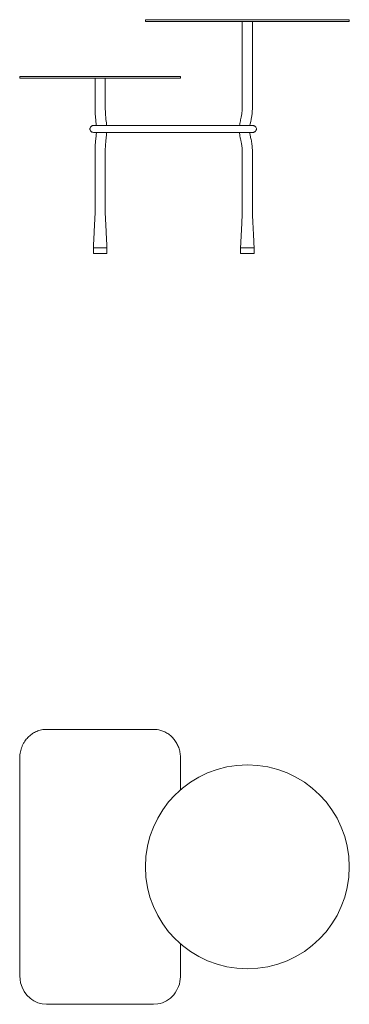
# Model space of a CAD drawing. Header units: millimetres. Extents: x 8 to 2445, y -1092 to 646.
# Tile 1 of 2: x 8 to 590, y -1092 to 646. Entities that reach past the tile are written whole.
import ezdxf

# ---------------------------------------------------------------- set-up
doc = ezdxf.new("R2010")
doc.units = ezdxf.units.MM

msp = doc.modelspace()

# ---------------------------------------------------------------- linework, layer by layer
at = {"color": 7, "linetype": 'Continuous', "lineweight": 15}
for p, q in [((410.2, 646.1), (230.2, 646.1)), ((590.2, 646.1), (410.2, 646.1)), ((410.2, 643.1), (230.2, 643.1)), ((590.2, 643.1), (410.2, 643.1)), ((162.4, 243.1), (138.4, 243.1)), ((162.4, 243.1), (138.4, 243.1)), ((138.4, 243.1), (150.4, 243.1)), ((138.4, 233.1), (162.4, 233.1)), ((150.4, 243.1), (162.4, 243.1)), ((422.2, 243.1), (398.2, 243.1)), ((398.2, 243.1), (422.2, 243.1)), ((422.2, 243.1), (398.2, 243.1)), ((398.2, 233.1), (422.2, 233.1))]:
    msp.add_line(p, q, dxfattribs=at)
at = {"color": 7, "linetype": 'Continuous', "lineweight": 15, "flags": 128}
msp.add_lwpolyline([(292.1, -985.2), (292.1, -1000.2), (292.1, -1022), (292.1, -1032.9), (292.1, -1043.8), (291.2, -1052.1), (290.2, -1056.3), (288.8, -1060.4), (285.3, -1068), (283, -1071.6), (280.4, -1075.1), (277.6, -1078.2), (274.5, -1081.1), (271.1, -1083.7), (267.4, -1086.1), (263.9, -1087.9), (260.2, -1089.4), (256.3, -1090.6), (252.3, -1091.5), (244.7, -1092.1), (237.1, -1092.1), (221.8, -1092.1), (206.7, -1092.1), (176.5, -1092.1), (161.5, -1092.1), (131.3, -1092.1), (116.2, -1092.1), (86.1, -1092.1), (70.9, -1092.1), (55.7, -1092.1), (48.1, -1091.4), (40.6, -1089.4), (33.4, -1086.1), (29.9, -1083.9), (26.7, -1081.5), (21, -1075.9), (16.2, -1069.4), (12.5, -1062.1), (10, -1054.1), (8.9, -1048.2), (8.6, -1042.1), (8.6, -1042.1)], dxfattribs=at)
at = {"color": 7, "linetype": 'Continuous', "lineweight": 15}
msp.add_circle((410.2, -849.4), 180, dxfattribs=at)
for points in [[(230.2, 646.1), (230.2, 643.1)], [(590.2, 643.1), (590.2, 646.1)], [(401.2, 643.1), (401.2, 543.1)], [(419.2, 543.1), (419.2, 643.1)], [(8.6, 546.1), (8.6, 543.1)], [(292.1, 543.1), (292.1, 546.1)], [(141.4, 303.1), (138.4, 243.1)], [(162.4, 243.1), (159.4, 303.1)], [(401.2, 303.1), (398.2, 243.1)], [(422.2, 243.1), (419.2, 303.1)], [(138.4, 243.1), (138.4, 233.1)], [(162.4, 233.1), (162.4, 243.1)], [(398.2, 243.1), (398.2, 233.1)], [(422.2, 233.1), (422.2, 243.1)]]:
    msp.add_open_spline(points, degree=1, dxfattribs=at)
for points, knots in [([(292.1, 546.1), (292, 546.1), (291.9, 546.1), (292.2, 546.1), (292.5, 546.1), (291.7, 546.1), (290.6, 546.1), (288.9, 546.1), (286.7, 546.1), (283.8, 546.1), (280.5, 546.1), (276.6, 546.1), (272.2, 546.1), (267.5, 546.1), (262.6, 546.1), (257.5, 546.1), (251.5, 546.1), (244.7, 546.1), (237.1, 546.1), (229.4, 546.1), (219.3, 546.1), (201.7, 546.1), (181.6, 546.1), (156.4, 546.1), (136.3, 546.1), (111.2, 546.1), (91.1, 546.1), (73.9, 546.1), (64.7, 546.1), (58.6, 546.1), (52.5, 546.1), (46.4, 546.1), (40.7, 546.1), (35.6, 546.1), (30.9, 546.1), (25.9, 546.1), (20.8, 546.1), (16, 546.1), (12.3, 546.1), (10, 546.1), (8.8, 546.1), (8.7, 546.1), (8.6, 546.1)], [0, 0, 0, 0, 0.229613, 0.273328, 0.317033, 0.328409, 0.339818, 0.351192, 0.362582, 0.374006, 0.385393, 0.396825, 0.408296, 0.419725, 0.430532, 0.441376, 0.45218, 0.46745, 0.482766, 0.498136, 0.513481, 0.543764, 0.604332, 0.634616, 0.695183, 0.725467, 0.786034, 0.8165, 0.828827, 0.841235, 0.853588, 0.865819, 0.877996, 0.888752, 0.899545, 0.910303, 0.926412, 0.942524, 0.9591, 0.975679, 0.987839, 1, 1, 1, 1]), ([(292.1, 543.1), (292.1, 543.1), (292.2, 543.1), (292.1, 543.1), (292.2, 543.1), (292.3, 543.1), (291.5, 543.1), (290.2, 543.1), (288.5, 543.1), (286.1, 543.1), (283, 543.1), (280.5, 543.1), (277.6, 543.1), (274.5, 543.1), (271.1, 543.1), (267.5, 543.1), (263.9, 543.1), (260.2, 543.1), (256.3, 543.1), (252, 543.1), (247.2, 543.1), (242.1, 543.1), (233.7, 543.1), (221.8, 543.1), (201.7, 543.1), (181.6, 543.1), (156.4, 543.1), (136.3, 543.1), (111.2, 543.1), (91.1, 543.1), (70.9, 543.1), (58.2, 543.1), (48, 543.1), (40.4, 543.1), (34.4, 543.1), (29.9, 543.1), (25.6, 543.1), (20.8, 543.1), (16, 543.1), (12.3, 543.1), (10, 543.1), (8.8, 543.1), (8.7, 543.1), (8.6, 543.1)], [0, 0, 0, 0, 0.229614, 0.273323, 0.29518, 0.317033, 0.333879, 0.342533, 0.351188, 0.368036, 0.37671, 0.385384, 0.393833, 0.402281, 0.411004, 0.419727, 0.427715, 0.435704, 0.443948, 0.452193, 0.462355, 0.472552, 0.482751, 0.513457, 0.543741, 0.604309, 0.634593, 0.695161, 0.725444, 0.786012, 0.816478, 0.846944, 0.86247, 0.877998, 0.893897, 0.902098, 0.9103, 0.926193, 0.942523, 0.958885, 0.975679, 0.987759, 1, 1, 1, 1]), ([(141.4, 543.1), (141.4, 540), (141.4, 534), (141.4, 525.6), (141.4, 518.1), (141.4, 511.5), (141.4, 505.8), (141.4, 501), (141.4, 497.2), (141.4, 492.8), (141.4, 487.2), (141.6, 479.9), (142.2, 472.6), (143, 465.8), (143.5, 461.6), (143.6, 459.4), (143.6, 459.2)], [0, 0, 0, 0, 0.11126, 0.211657, 0.300803, 0.379093, 0.446458, 0.502967, 0.548235, 0.583701, 0.6592, 0.746391, 0.844152, 0.921743, 0.994391, 1, 1, 1, 1]), ([(161.6, 459.2), (161.5, 460.8), (161.3, 464.3), (160.7, 469.4), (160.1, 474.6), (159.7, 479.9), (159.5, 485.6), (159.3, 492.5), (159.4, 500.6), (159.3, 509.7), (159.4, 519.9), (159.4, 531.2), (159.4, 539), (159.4, 543.1)], [0, 0, 0, 0, 0.055692, 0.126485, 0.189074, 0.24541, 0.313989, 0.395548, 0.491051, 0.599859, 0.720823, 0.854406, 1, 1, 1, 1]), ([(401.2, 543.1), (401.2, 539.2), (401.2, 531.8), (401.2, 520.9), (401.2, 510.9), (401.1, 501.6), (401.2, 493.4), (401, 486.1), (400.5, 479.9), (399.6, 474.4), (398.4, 469.6), (397.4, 465.2), (396.8, 461.7), (396.6, 459.8), (396.5, 459.2)], [0, 0, 0, 0, 0.137633, 0.266324, 0.385369, 0.495316, 0.594702, 0.67927, 0.753145, 0.81735, 0.87663, 0.929863, 0.979642, 1, 1, 1, 1]), ([(414.7, 459.2), (414.7, 459.5), (414.9, 461.2), (415.8, 464.7), (417, 469.8), (418.1, 475.9), (418.8, 482.5), (419.1, 489.5), (419.2, 497.7), (419.2, 507.3), (419.2, 518.5), (419.2, 530.5), (419.2, 538.8), (419.2, 543.1)], [0, 0, 0, 0, 0.01132, 0.06149, 0.125909, 0.200537, 0.280035, 0.363219, 0.449339, 0.571947, 0.704632, 0.847472, 1, 1, 1, 1]), ([(138.4, 459.2), (137.9, 459.2), (136.9, 459.1), (135.6, 458.6), (134.5, 457.9), (133.5, 456.8), (132.7, 455.5), (132.3, 454), (132.3, 452.3), (132.9, 450.6), (133.9, 449.1), (135.1, 448.1), (136.6, 447.3), (137.8, 447.3), (138.4, 447.2)], [0, 0, 0, 0, 0.077164, 0.152185, 0.222195, 0.285063, 0.384997, 0.454441, 0.537241, 0.65735, 0.733405, 0.818202, 0.908528, 1, 1, 1, 1]), ([(413.2, 459.2), (409.4, 459.2), (402.1, 459.2), (391.4, 459.2), (381.3, 459.2), (371.7, 459.2), (362.6, 459.2), (354, 459.2), (345.3, 459.2), (336.7, 459.2), (328.3, 459.2), (320.8, 459.2), (307.6, 459.2), (288.2, 459.2), (266.2, 459.2), (247.4, 459.2), (232.2, 459.2), (216.7, 459.2), (200.9, 459.2), (184.5, 459.2), (171.9, 459.2), (163.3, 459.2), (159.7, 459.2), (156.6, 459.2), (154, 459.2), (151.4, 459.2), (148.8, 459.2), (146.3, 459.2), (144, 459.2), (142, 459.2), (140.4, 459.2), (139.2, 459.2), (138.5, 459.2), (138.3, 459.2), (138.4, 459.2), (138.4, 459.2)], [0, 0, 0, 0, 0.040392, 0.0785, 0.114386, 0.148081, 0.181055, 0.21167, 0.239938, 0.274132, 0.304128, 0.33, 0.354672, 0.444643, 0.537418, 0.591089, 0.645318, 0.700105, 0.756475, 0.814967, 0.875489, 0.891075, 0.907001, 0.914598, 0.922679, 0.931142, 0.939059, 0.946934, 0.955099, 0.963592, 0.97159, 0.980159, 0.988244, 0.996903, 1, 1, 1, 1]), ([(420.1, 459.2), (420, 459.2), (420, 459.2), (418.6, 459.2), (416.4, 459.2), (414.2, 459.2), (413.2, 459.2)], [0, 0, 0, 0, 0.201108, 0.469938, 0.73491, 1, 1, 1, 1]), ([(420.1, 447.2), (420.6, 447.2), (421.6, 447.3), (422.9, 447.8), (424, 448.5), (425, 449.6), (425.8, 450.9), (426.2, 452.4), (426.2, 454.1), (425.6, 455.9), (424.6, 457.3), (423.4, 458.3), (421.9, 459.1), (420.7, 459.2), (420.1, 459.2)], [0, 0, 0, 0, 0.077613, 0.153019, 0.223322, 0.28636, 0.386203, 0.455164, 0.537581, 0.65752, 0.733535, 0.818297, 0.908579, 1, 1, 1, 1]), ([(138.4, 447.2), (138.4, 447.2), (138.3, 447.2), (138.5, 447.2), (139.2, 447.2), (140.4, 447.2), (142, 447.2), (144, 447.2), (146.3, 447.2), (148.8, 447.2), (151.4, 447.2), (154, 447.2), (156.6, 447.2), (160.5, 447.2), (165.5, 447.2), (172.2, 447.2), (181.5, 447.2), (192.9, 447.2), (206.4, 447.2), (222.2, 447.2), (240.8, 447.2), (258.1, 447.2), (270.8, 447.2), (279.1, 447.2), (287.3, 447.2), (295.4, 447.2), (303.5, 447.2), (311.4, 447.2), (319.4, 447.2), (327.6, 447.2), (336.2, 447.2), (345.8, 447.2), (356.5, 447.2), (366.7, 447.2), (376.2, 447.2), (384.7, 447.2), (393.8, 447.2), (403.3, 447.2), (409.8, 447.2), (413.2, 447.2)], [0, 0, 0, 0, 0.003097, 0.011756, 0.019841, 0.02841, 0.036408, 0.044901, 0.053066, 0.060941, 0.068859, 0.077321, 0.085402, 0.092999, 0.117099, 0.140526, 0.163579, 0.216784, 0.262883, 0.307621, 0.385657, 0.462582, 0.492371, 0.521929, 0.551199, 0.580181, 0.608871, 0.637269, 0.665372, 0.694429, 0.724206, 0.758183, 0.796356, 0.838744, 0.867562, 0.898074, 0.930297, 0.964256, 1, 1, 1, 1]), ([(143.8, 447.2), (143.8, 447.2), (143.7, 445), (143.3, 440.8), (142.5, 434.5), (141.9, 427.9), (141.5, 421.2), (141.4, 414.7), (141.3, 408.8), (141.4, 403.9), (141.4, 399.7), (141.4, 396), (141.4, 392.1), (141.4, 387.8), (141.4, 382.2), (141.4, 375.1), (141.4, 366.2), (141.4, 356), (141.4, 344.3), (141.4, 331.3), (141.4, 317.4), (141.4, 307.9), (141.4, 303.1)], [0, 0, 0, 0, 0.000357, 0.04444, 0.089469, 0.13419, 0.184354, 0.229188, 0.269133, 0.306555, 0.331276, 0.356963, 0.383615, 0.412247, 0.446399, 0.498408, 0.559906, 0.630923, 0.711463, 0.801509, 0.901025, 1, 1, 1, 1]), ([(159.4, 303.1), (159.4, 307.1), (159.4, 315.4), (159.4, 327.4), (159.4, 339), (159.4, 349.5), (159.4, 359), (159.4, 367.5), (159.4, 374.9), (159.4, 381.4), (159.4, 387.6), (159.4, 393.7), (159.3, 399.9), (159.4, 405.8), (159.3, 411.5), (159.4, 417.6), (159.7, 423.6), (160.1, 429.8), (160.8, 436), (161.6, 441.8), (161.7, 445.7), (161.7, 447.2)], [0, 0, 0, 0, 0.08382, 0.170725, 0.25071, 0.323745, 0.389811, 0.447906, 0.499282, 0.543984, 0.582032, 0.628527, 0.670944, 0.710884, 0.749476, 0.791021, 0.835927, 0.875781, 0.919202, 0.969529, 1, 1, 1, 1]), ([(396.3, 447.2), (396.4, 446.7), (396.5, 444.5), (397, 440.5), (398, 436.1), (398.9, 432.5), (399.6, 429.4), (400.1, 426.1), (400.6, 422.2), (401, 417.8), (401.2, 412.6), (401.2, 406.8), (401.2, 400.3), (401.2, 391.7), (401.2, 380.9), (401.2, 367.6), (401.2, 353), (401.2, 337.1), (401.2, 320.3), (401.2, 308.8), (401.2, 303.1)], [0, 0, 0, 0, 0.009467, 0.047365, 0.082936, 0.104044, 0.124291, 0.14715, 0.17386, 0.205204, 0.240518, 0.280941, 0.326172, 0.375756, 0.458602, 0.550412, 0.651458, 0.761789, 0.881323, 1, 1, 1, 1]), ([(413.2, 447.2), (414.2, 447.2), (416.4, 447.2), (418.6, 447.2), (420, 447.2), (420, 447.2), (420.1, 447.2)], [0, 0, 0, 0, 0.2650897, 0.5300623, 0.7988923, 1, 1, 1, 1]), ([(419.2, 303.1), (419.2, 308.3), (419.2, 318.7), (419.2, 334.1), (419.2, 348.8), (419.2, 362.3), (419.2, 374.6), (419.2, 385.6), (419.2, 395.3), (419.1, 403.8), (419.2, 411.5), (419, 418.7), (418.5, 424.9), (417.7, 430.1), (416.9, 434.4), (416, 438.2), (415.3, 441.4), (414.7, 444.4), (414.5, 446.3), (414.4, 447.2)], [0, 0, 0, 0, 0.107561, 0.217114, 0.318642, 0.412104, 0.497481, 0.574786, 0.640326, 0.698887, 0.750919, 0.800661, 0.847964, 0.880082, 0.91052, 0.937963, 0.960942, 0.980131, 1, 1, 1, 1]), ([(161.3, 243.1), (161.3, 243.1), (161.7, 243.1), (162.1, 243.1), (162.4, 243.1), (162.4, 243.1), (162.4, 243.1)], [0, 0, 0, 0, 0.025274, 0.513986, 0.999895, 1, 1, 1, 1]), ([(398.2, 243.1), (398.2, 243.1), (398.2, 243.1), (398.8, 243.1), (399.7, 243.1), (401, 243.1), (402.7, 243.1), (404.7, 243.1), (407, 243.1), (409.5, 243.1), (411.9, 243.1), (414.2, 243.1), (416.2, 243.1), (418, 243.1), (419.6, 243.1), (421, 243.1), (421.8, 243.1), (422.2, 243.1), (422.1, 243.1), (422.1, 243.1)], [0, 0, 0, 0, 0.046811, 0.108559, 0.166817, 0.225075, 0.286823, 0.351137, 0.416817, 0.482497, 0.546811, 0.608559, 0.666817, 0.725075, 0.786823, 0.851137, 0.916817, 0.982497, 1, 1, 1, 1]), ([(420.6, 243.1), (420.6, 243.1), (420.7, 243.1), (420.3, 243.1), (419.6, 243.1), (418.5, 243.1), (417.1, 243.1), (415.4, 243.1), (413.6, 243.1), (411.5, 243.1), (409.5, 243.1), (407.4, 243.1), (405.5, 243.1), (403.7, 243.1), (402.2, 243.1), (401, 243.1), (400.2, 243.1), (399.7, 243.1), (399.7, 243.1), (399.7, 243.1)], [0, 0, 0, 0, 0.020829, 0.083329, 0.145829, 0.208329, 0.270829, 0.333328, 0.395828, 0.458328, 0.520829, 0.583329, 0.645829, 0.708329, 0.770829, 0.833328, 0.895828, 0.958328, 1, 1, 1, 1]), ([(8.6, -1042.1), (8.6, -1040.1), (8.6, -1030.1), (8.6, -988.1), (8.7, -884.1), (8.3, -768.9), (8.8, -682.3), (8.5, -658.1), (8.8, -651.4), (9.5, -646.4), (10.7, -641.6), (12.4, -636.8), (14.6, -632.1), (17.2, -627.9), (19.9, -624.2), (22.8, -620.9), (26, -617.9), (29.4, -615.3), (32.9, -613), (36.5, -611.1), (40.3, -609.5), (44.6, -608.1), (49.4, -607.1), (56.4, -606.6), (68.7, -606.9), (86.1, -606.7), (113.7, -606.8), (141.3, -606.7), (168.9, -606.7), (189.7, -606.7), (210.4, -606.7), (228, -606.7), (240.5, -606.8), (248.1, -606.7), (254.4, -607.6), (261.2, -609.6), (268.2, -613), (274.6, -617.6), (280.1, -623.1), (284.8, -629.6), (288.5, -636.9), (290.6, -643.6), (291.6, -649.2), (292.2, -654.9), (292.2, -662.1), (292, -673.7), (292.1, -690.9), (292.1, -705.2), (292.1, -713.8)], [0, 0, 0, 0, 0.007652, 0.03826, 0.160692, 0.405555, 0.479123, 0.491865, 0.498247, 0.504687, 0.511066, 0.517504, 0.524137, 0.53084, 0.536277, 0.541755, 0.547366, 0.553024, 0.558159, 0.563333, 0.568631, 0.573975, 0.580593, 0.587301, 0.600971, 0.627398, 0.653824, 0.706678, 0.733105, 0.759532, 0.785958, 0.812385, 0.826777, 0.833975, 0.841237, 0.851013, 0.861081, 0.870854, 0.880892, 0.89102, 0.901412, 0.912086, 0.917553, 0.923056, 0.934123, 0.945199, 0.967347, 1, 1, 1, 1])]:
    msp.add_open_spline(points, degree=3, knots=knots, dxfattribs=at)

doc.saveas('drawing.dxf')
